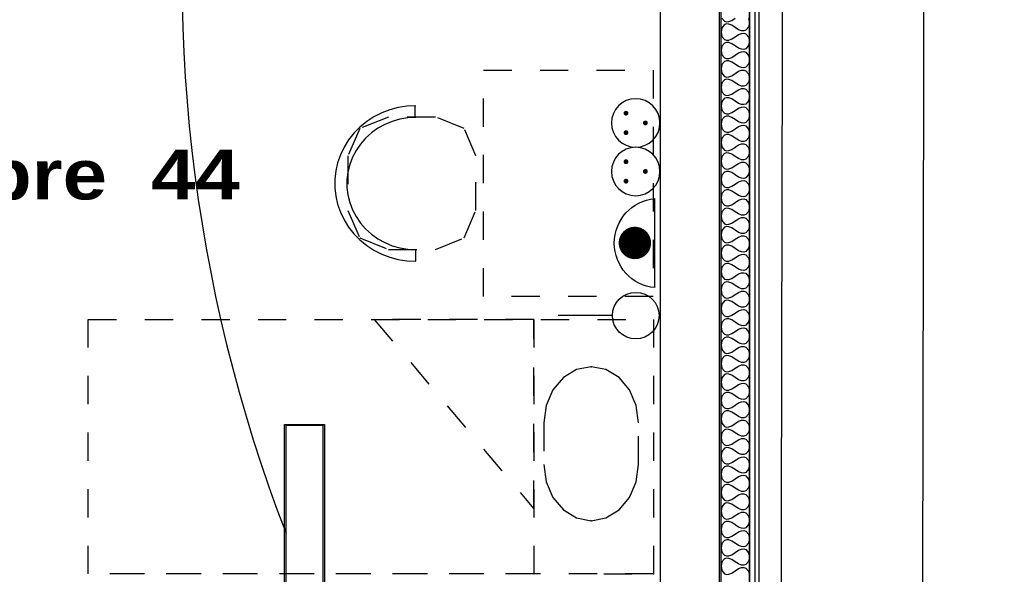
# Model space of a CAD drawing. Header units: millimetres. Extents: x -11.8 to 86.8, y 45.9 to 95.9.
# Tile 97 of 108: x 42.2 to 45.7, y 77.9 to 79.9. Entities that reach past the tile are written whole.
import ezdxf

# ---------------------------------------------------------------- set-up
doc = ezdxf.new("R2010")
doc.units = ezdxf.units.MM
doc.header["$MEASUREMENT"] = 0
doc.linetypes.add('PC_DASH_1', pattern=[0.055556, 0.027778, -0.027778])
doc.layers.add('CFO', color=6, linetype='Continuous')
doc.layers.add('Structure etage', color=7, linetype='Continuous')
doc.styles.get("Standard").update_dxf_attribs({"font": 'BKANT.TTF'})

# ---------------------------------------------------------------- blocks, each defined once
blk = doc.blocks.new('FILMED254')
for points in [[(-0.6382, -0.0753), (0.6368, -0.0753), (0.6368, 0.0667), (-0.6382, 0.0667)], [(-0.6357, -0.0693), (0.6343, -0.0693), (0.6343, 0.0607), (-0.6357, 0.0607)]]:
    blk.add_lwpolyline(points, close=True)
blk = doc.blocks.new('PCEN')
at = {"const_width": 0.025}
for points in [[(-0.101, 0.359, 1), (-0.076, 0.359, 1)], [(0.099, 0.359, 1), (0.124, 0.359, 1)], [(-0.001, 0.159, 1), (0.024, 0.159, 1)]]:
    blk.add_lwpolyline(points, format="xyb", close=True, dxfattribs=at)
blk.add_circle((0.012, 0.259), 0.25)
blk = doc.blocks.new('SA')
blk.add_line((0.1176, 0.2603), (0.3651, 0.5078))
blk.add_circle((0.0116, 0.1542), 0.15)
blk = doc.blocks.new('ADEC')
blk.add_line((-0.2995, 0.0875), (0.2045, 0.0875))
blk.add_arc((-0.0475, 0.111), 0.2531, 185.3373, 354.6627)
blk = doc.blocks.new('AP2')
at = {"const_width": 0.193}
blk.add_lwpolyline([(-0.088, -0.238, 1), (0.104, -0.238, 1)], format="xyb", close=True, dxfattribs=at)
at = {"xscale": 2.1, "yscale": 2.1, "zscale": 2.1}
blk.add_blockref('ADEC', (0.106, -0.185), dxfattribs=at)
blk = doc.blocks.new('PD_15601')
at = {"layer": 'Structure etage', "color": 0}
for points in [[(44.7137, -14.7291), (44.7001, -21.3538), (44.3795, -21.3538), (39.4473, -21.354), (39.4532, -34.181), (27.2072, -36.2019), (29.3746, -49.2673), (48.9843, -46.0025), (46.788, -32.7539), (49.7819, -32.2307), (46.846, -14.7291), (44.7137, -14.7291)], [(45.2126, -15.2291), (45.1991, -21.8538), (44.3795, -21.8538), (39.9454, -21.854), (39.8696, -34.5816), (27.782, -36.6116), (29.7859, -48.6914), (48.4093, -45.5919), (46.2136, -32.3471), (49.2072, -31.8241), (46.4224, -15.2291), (45.2126, -15.2291)]]:
    blk.add_lwpolyline(points, dxfattribs=at)
blk = doc.blocks.new('PD_15600')
at = {"layer": 'Structure etage'}
blk.add_blockref('PD_15601', (0, 0), dxfattribs=at)
blk = doc.blocks.new('PD_16049')
at = {"layer": 'Structure etage', "color": 0, "linetype": 'PC_DASH_1'}
blk.add_lwpolyline([(43.8667, -18.2659), (43.8667, -18.4124), (43.8749, -18.4738), (43.8987, -18.5293), (43.9358, -18.5733), (43.9825, -18.6015), (44.0342, -18.6112), (44.086, -18.6015), (44.1327, -18.5733), (44.1698, -18.5293), (44.1936, -18.4738), (44.2018, -18.4124), (44.2018, -18.2659), (44.1936, -18.2044), (44.1698, -18.149), (44.1327, -18.105), (44.086, -18.0768), (44.0342, -18.067), (43.9825, -18.0768), (43.9358, -18.105), (43.8987, -18.149), (43.8749, -18.2044), (43.8667, -18.2659)], dxfattribs=at)
at = {"layer": 'Structure etage', "color": 0}
for p in [(44.0342, -18.067), (44.0342, -18.6112)]:
    blk.add_point(p, dxfattribs=at)
blk = doc.blocks.new('PD_16048')
at = {"layer": 'Structure etage', "color": 0, "linetype": 'PC_DASH_1'}
blk.add_line((44.0783, -18.7996), (44.2547, -18.7996), dxfattribs=at)
for points in [[(44.2547, -17.8996), (44.2547, -18.7996), (42.256, -18.7996), (42.256, -17.8996), (44.2547, -17.8996)], [(43.8315, -17.8996), (43.8315, -18.7996), (42.256, -18.7996), (42.256, -17.8996), (43.8315, -17.8996)], [(43.8315, -18.5694), (43.8315, -17.8996), (43.2672, -17.8996), (43.8315, -18.5694)]]:
    blk.add_lwpolyline(points, dxfattribs=at)
at = {"layer": 'Structure etage', "color": 0}
blk.add_point((44.2547, -18.7996), dxfattribs=at)
at = {"layer": 'Structure etage'}
blk.add_blockref('PD_16049', (0, 0), dxfattribs=at)
blk = doc.blocks.new('PD_16054')
at = {"layer": 'Structure etage', "color": 0, "linetype": 'PC_DASH_1'}
for p, q in [((43.4101, -17.1453), (43.4101, -17.1844)), ((43.4144, -17.6941), (43.4144, -17.6529))]:
    blk.add_line(p, q, dxfattribs=at)
for points in [[(43.4136, -17.1443), (43.3826, -17.146), (43.352, -17.1508), (43.3221, -17.1587), (43.2933, -17.1698), (43.2659, -17.1837), (43.2402, -17.2004), (43.2165, -17.2197), (43.1952, -17.2413), (43.1764, -17.265), (43.1604, -17.2905), (43.1474, -17.3176), (43.1375, -17.3458), (43.1308, -17.3748), (43.1275, -17.4044), (43.1275, -17.4342), (43.1308, -17.4638), (43.1375, -17.4929), (43.1474, -17.5211), (43.1604, -17.5481), (43.1764, -17.5737), (43.1952, -17.5974), (43.2165, -17.619), (43.2402, -17.6383), (43.2659, -17.655), (43.2933, -17.6689), (43.3221, -17.6799), (43.352, -17.6879), (43.3826, -17.6927), (43.4136, -17.6943)], [(43.4136, -17.1855), (43.3853, -17.1871), (43.3574, -17.1918), (43.3302, -17.1996), (43.3042, -17.2103), (43.2797, -17.2239), (43.2569, -17.2402), (43.2363, -17.2588), (43.2181, -17.2797), (43.2025, -17.3024), (43.1898, -17.3267), (43.1801, -17.3523), (43.1736, -17.3787), (43.1703, -17.4057), (43.1703, -17.4329), (43.1736, -17.4599), (43.1801, -17.4864), (43.1898, -17.5119), (43.2025, -17.5363), (43.2181, -17.559), (43.2363, -17.5798), (43.2569, -17.5985), (43.2797, -17.6147), (43.3042, -17.6283), (43.3302, -17.6391), (43.3574, -17.6469), (43.3853, -17.6516), (43.4136, -17.6532)], [(43.174, -17.3219), (43.174, -17.5146), (43.216, -17.6118), (43.3173, -17.6521), (43.4834, -17.6521), (43.5847, -17.6118), (43.6267, -17.5146), (43.6267, -17.3219), (43.5847, -17.2246), (43.4834, -17.1844), (43.3173, -17.1844), (43.216, -17.2246), (43.174, -17.3219)]]:
    blk.add_lwpolyline(points, dxfattribs=at)
at = {"layer": 'Structure etage', "color": 0}
blk.add_point((43.6267, -17.4182), dxfattribs=at)
blk = doc.blocks.new('PD_16453')
at = {"layer": 'Structure etage', "color": 0}
for points in [[(44.5934, -14.1165), (44.5934, -21.2795), (44.4931, -21.2795), (44.4931, -14.1165), (44.5934, -14.1165)], [(44.4962, -16.8343), (44.5056, -16.8452), (44.5127, -16.8476), (44.5213, -16.847), (44.5315, -16.8431), (44.5432, -16.8352)], [(44.5902, -16.8361), (44.5934, -16.8515), (44.5902, -16.8669), (44.5808, -16.8778), (44.5738, -16.8801), (44.5652, -16.8796), (44.555, -16.8757), (44.5432, -16.8678), (44.5315, -16.8599), (44.5213, -16.8559), (44.5127, -16.8554), (44.5056, -16.8577), (44.4962, -16.8686), (44.4931, -16.884), (44.4962, -16.8995), (44.5056, -16.9103), (44.5127, -16.9127), (44.5213, -16.9121), (44.5315, -16.9082), (44.5432, -16.9003), (44.555, -16.8924), (44.5652, -16.8885), (44.5738, -16.888), (44.5808, -16.8903), (44.5902, -16.9012), (44.5934, -16.9166), (44.5902, -16.932), (44.5808, -16.9429), (44.5738, -16.9452), (44.5652, -16.9447), (44.555, -16.9408), (44.5432, -16.9329), (44.5315, -16.925), (44.5213, -16.9211), (44.5127, -16.9205), (44.5056, -16.9228), (44.4962, -16.9337), (44.4931, -16.9492), (44.4962, -16.9646), (44.5056, -16.9755), (44.5127, -16.9778), (44.5213, -16.9773), (44.5315, -16.9733), (44.5432, -16.9654), (44.555, -16.9575), (44.5652, -16.9536), (44.5738, -16.9531), (44.5808, -16.9554), (44.5902, -16.9663), (44.5934, -16.9817), (44.5902, -16.9971), (44.5808, -17.008), (44.5738, -17.0103), (44.5652, -17.0098), (44.555, -17.0059), (44.5432, -16.998), (44.5315, -16.9901), (44.5213, -16.9862), (44.5127, -16.9856), (44.5056, -16.988), (44.4962, -16.9989), (44.4931, -17.0143), (44.4962, -17.0297), (44.5056, -17.0406), (44.5127, -17.0429), (44.5213, -17.0424), (44.5315, -17.0385), (44.5432, -17.0306), (44.555, -17.0227), (44.5652, -17.0187), (44.5738, -17.0182), (44.5808, -17.0205), (44.5902, -17.0314), (44.5934, -17.0468), (44.5902, -17.0623), (44.5808, -17.0731), (44.5738, -17.0755), (44.5652, -17.0749), (44.555, -17.071), (44.5432, -17.0631), (44.5315, -17.0552), (44.5213, -17.0513), (44.5127, -17.0508), (44.5056, -17.0531), (44.4962, -17.064), (44.4931, -17.0794), (44.4962, -17.0948), (44.5056, -17.1057), (44.5127, -17.108), (44.5213, -17.1075), (44.5315, -17.1036), (44.5432, -17.0957), (44.555, -17.0878), (44.5652, -17.0838), (44.5738, -17.0833), (44.5808, -17.0856), (44.5902, -17.0965), (44.5934, -17.112), (44.5902, -17.1274), (44.5808, -17.1383), (44.5738, -17.1406), (44.5652, -17.1401), (44.555, -17.1361), (44.5432, -17.1282), (44.5315, -17.1203), (44.5213, -17.1164), (44.5127, -17.1159), (44.5056, -17.1182), (44.4962, -17.1291), (44.4931, -17.1445), (44.4962, -17.1599), (44.5056, -17.1708), (44.5127, -17.1731), (44.5213, -17.1726), (44.5315, -17.1687), (44.5432, -17.1608), (44.555, -17.1529), (44.5652, -17.149), (44.5738, -17.1484), (44.5808, -17.1508), (44.5902, -17.1616), (44.5934, -17.1771), (44.5902, -17.1925), (44.5808, -17.2034), (44.5738, -17.2057), (44.5652, -17.2052), (44.555, -17.2013), (44.5432, -17.1934), (44.5315, -17.1855), (44.5213, -17.1815), (44.5127, -17.181), (44.5056, -17.1833), (44.4962, -17.1942), (44.4931, -17.2096), (44.4962, -17.2251), (44.5056, -17.2359), (44.5127, -17.2383), (44.5213, -17.2377), (44.5315, -17.2338), (44.5432, -17.2259), (44.555, -17.218), (44.5652, -17.2141), (44.5738, -17.2136), (44.5808, -17.2159), (44.5902, -17.2268), (44.5934, -17.2422), (44.5902, -17.2576), (44.5808, -17.2685), (44.5738, -17.2708), (44.5652, -17.2703), (44.555, -17.2664), (44.5432, -17.2585), (44.5315, -17.2506), (44.5213, -17.2466), (44.5127, -17.2461), (44.5056, -17.2484), (44.4962, -17.2593), (44.4931, -17.2747), (44.4962, -17.2902), (44.5056, -17.3011), (44.5127, -17.3034), (44.5213, -17.3029), (44.5315, -17.2989), (44.5432, -17.291), (44.555, -17.2831), (44.5652, -17.2792), (44.5738, -17.2787), (44.5808, -17.281), (44.5902, -17.2919), (44.5934, -17.3073), (44.5902, -17.3227), (44.5808, -17.3336), (44.5738, -17.3359), (44.5652, -17.3354), (44.555, -17.3315), (44.5432, -17.3236), (44.5315, -17.3157), (44.5213, -17.3118), (44.5127, -17.3112), (44.5056, -17.3136), (44.4962, -17.3244), (44.4931, -17.3399), (44.4962, -17.3553), (44.5056, -17.3662), (44.5127, -17.3685), (44.5213, -17.368), (44.5315, -17.364), (44.5432, -17.3561), (44.555, -17.3482), (44.5652, -17.3443), (44.5738, -17.3438), (44.5808, -17.3461), (44.5902, -17.357), (44.5934, -17.3724), (44.5902, -17.3879), (44.5808, -17.3987), (44.5738, -17.4011), (44.5652, -17.4005), (44.555, -17.3966), (44.5432, -17.3887), (44.5315, -17.3808), (44.5213, -17.3769), (44.5127, -17.3764), (44.5056, -17.3787), (44.4962, -17.3896), (44.4931, -17.405), (44.4962, -17.4204), (44.5056, -17.4313), (44.5127, -17.4336), (44.5213, -17.4331), (44.5315, -17.4292), (44.5432, -17.4213), (44.555, -17.4134), (44.5652, -17.4094), (44.5738, -17.4089), (44.5808, -17.4112), (44.5902, -17.4221), (44.5934, -17.4375), (44.5902, -17.453), (44.5808, -17.4639), (44.5738, -17.4662), (44.5652, -17.4657), (44.555, -17.4617), (44.5432, -17.4538), (44.5315, -17.4459), (44.5213, -17.442), (44.5127, -17.4415), (44.5056, -17.4438), (44.4962, -17.4547), (44.4931, -17.4701), (44.4962, -17.4855), (44.5056, -17.4964), (44.5127, -17.4987), (44.5213, -17.4982), (44.5315, -17.4943), (44.5432, -17.4864), (44.555, -17.4785), (44.5652, -17.4746), (44.5738, -17.474), (44.5808, -17.4764), (44.5902, -17.4872), (44.5934, -17.5027), (44.5902, -17.5181), (44.5808, -17.529), (44.5738, -17.5313), (44.5652, -17.5308), (44.555, -17.5268), (44.5432, -17.5189), (44.5315, -17.511), (44.5213, -17.5071), (44.5127, -17.5066), (44.5056, -17.5089), (44.4962, -17.5198), (44.4931, -17.5352), (44.4962, -17.5506), (44.5056, -17.5615), (44.5127, -17.5638), (44.5213, -17.5633), (44.5315, -17.5594), (44.5432, -17.5515), (44.555, -17.5436), (44.5652, -17.5397), (44.5738, -17.5392), (44.5808, -17.5415), (44.5902, -17.5524), (44.5934, -17.5678), (44.5902, -17.5832), (44.5808, -17.5941), (44.5738, -17.5964), (44.5652, -17.5959), (44.555, -17.592), (44.5432, -17.5841), (44.5315, -17.5762), (44.5213, -17.5722), (44.5127, -17.5717), (44.5056, -17.574), (44.4962, -17.5849), (44.4931, -17.6003), (44.4962, -17.6158), (44.5056, -17.6266), (44.5127, -17.629), (44.5213, -17.6284), (44.5315, -17.6245), (44.5432, -17.6166), (44.555, -17.6087), (44.5652, -17.6048), (44.5738, -17.6043), (44.5808, -17.6066), (44.5902, -17.6175), (44.5934, -17.6329), (44.5902, -17.6483), (44.5808, -17.6592), (44.5738, -17.6615), (44.5652, -17.661), (44.555, -17.6571), (44.5432, -17.6492), (44.5315, -17.6413), (44.5213, -17.6374), (44.5127, -17.6368), (44.5056, -17.6391), (44.4962, -17.65), (44.4931, -17.6655), (44.4962, -17.6809), (44.5056, -17.6918), (44.5127, -17.6941), (44.5213, -17.6936), (44.5315, -17.6896), (44.5432, -17.6817), (44.555, -17.6738), (44.5652, -17.6699), (44.5738, -17.6694), (44.5808, -17.6717), (44.5902, -17.6826), (44.5934, -17.698), (44.5902, -17.7134), (44.5808, -17.7243), (44.5738, -17.7266), (44.5652, -17.7261), (44.555, -17.7222), (44.5432, -17.7143), (44.5315, -17.7064), (44.5213, -17.7025), (44.5127, -17.7019), (44.5056, -17.7043), (44.4962, -17.7152), (44.4931, -17.7306), (44.4962, -17.746), (44.5056, -17.7569), (44.5127, -17.7592), (44.5213, -17.7587), (44.5315, -17.7548), (44.5432, -17.7469), (44.555, -17.739), (44.5652, -17.735), (44.5738, -17.7345), (44.5808, -17.7368), (44.5902, -17.7477), (44.5934, -17.7631), (44.5902, -17.7786), (44.5808, -17.7894), (44.5738, -17.7918), (44.5652, -17.7912), (44.555, -17.7873), (44.5432, -17.7794), (44.5315, -17.7715), (44.5213, -17.7676), (44.5127, -17.7671), (44.5056, -17.7694), (44.4962, -17.7803), (44.4931, -17.7957), (44.4962, -17.8111), (44.5056, -17.822), (44.5127, -17.8243), (44.5213, -17.8238), (44.5315, -17.8199), (44.5432, -17.812), (44.555, -17.8041), (44.5652, -17.8001), (44.5738, -17.7996), (44.5808, -17.8019), (44.5902, -17.8128), (44.5934, -17.8283), (44.5902, -17.8437), (44.5808, -17.8546), (44.5738, -17.8569), (44.5652, -17.8564), (44.555, -17.8524), (44.5432, -17.8445), (44.5315, -17.8366), (44.5213, -17.8327), (44.5127, -17.8322), (44.5056, -17.8345), (44.4962, -17.8454), (44.4931, -17.8608), (44.4962, -17.8762), (44.5056, -17.8871), (44.5127, -17.8894), (44.5213, -17.8889), (44.5315, -17.885), (44.5432, -17.8771), (44.555, -17.8692), (44.5652, -17.8653), (44.5738, -17.8647), (44.5808, -17.8671), (44.5902, -17.8779), (44.5934, -17.8934), (44.5902, -17.9088), (44.5808, -17.9197), (44.5738, -17.922), (44.5652, -17.9215), (44.555, -17.9176), (44.5432, -17.9097), (44.5315, -17.9017), (44.5213, -17.8978), (44.5127, -17.8973), (44.5056, -17.8996), (44.4962, -17.9105), (44.4931, -17.9259), (44.4962, -17.9414), (44.5056, -17.9522), (44.5127, -17.9546), (44.5213, -17.954), (44.5315, -17.9501), (44.5432, -17.9422), (44.555, -17.9343), (44.5652, -17.9304), (44.5738, -17.9299), (44.5808, -17.9322), (44.5902, -17.9431), (44.5934, -17.9585), (44.5902, -17.9739), (44.5808, -17.9848), (44.5738, -17.9871), (44.5652, -17.9866), (44.555, -17.9827), (44.5432, -17.9748), (44.5315, -17.9669), (44.5213, -17.9629), (44.5127, -17.9624), (44.5056, -17.9647), (44.4962, -17.9756), (44.4931, -17.991), (44.4962, -18.0065), (44.5056, -18.0174), (44.5127, -18.0197), (44.5213, -18.0192), (44.5315, -18.0152), (44.5432, -18.0073), (44.555, -17.9994), (44.5652, -17.9955), (44.5738, -17.995), (44.5808, -17.9973), (44.5902, -18.0082), (44.5934, -18.0236), (44.5902, -18.039), (44.5808, -18.0499), (44.5738, -18.0522), (44.5652, -18.0517), (44.555, -18.0478), (44.5432, -18.0399), (44.5315, -18.032), (44.5213, -18.0281), (44.5127, -18.0275), (44.5056, -18.0299), (44.4962, -18.0407), (44.4931, -18.0562), (44.4962, -18.0716), (44.5056, -18.0825), (44.5127, -18.0848), (44.5213, -18.0843), (44.5315, -18.0803), (44.5432, -18.0724), (44.555, -18.0645), (44.5652, -18.0606), (44.5738, -18.0601), (44.5808, -18.0624), (44.5902, -18.0733), (44.5934, -18.0887), (44.5902, -18.1042), (44.5808, -18.115), (44.5738, -18.1174), (44.5652, -18.1168), (44.555, -18.1129), (44.5432, -18.105), (44.5315, -18.0971), (44.5213, -18.0932), (44.5127, -18.0927), (44.5056, -18.095), (44.4962, -18.1059), (44.4931, -18.1213), (44.4962, -18.1367), (44.5056, -18.1476), (44.5127, -18.1499), (44.5213, -18.1494), (44.5315, -18.1455), (44.5432, -18.1376), (44.555, -18.1297), (44.5652, -18.1257), (44.5738, -18.1252), (44.5808, -18.1275), (44.5902, -18.1384), (44.5934, -18.1538), (44.5902, -18.1693), (44.5808, -18.1802), (44.5738, -18.1825), (44.5652, -18.182), (44.555, -18.178), (44.5432, -18.1701), (44.5315, -18.1622), (44.5213, -18.1583), (44.5127, -18.1578), (44.5056, -18.1601), (44.4962, -18.171), (44.4931, -18.1864), (44.4962, -18.2018), (44.5056, -18.2127), (44.5127, -18.215), (44.5213, -18.2145), (44.5315, -18.2106), (44.5432, -18.2027), (44.555, -18.1948), (44.5652, -18.1909), (44.5738, -18.1903), (44.5808, -18.1927), (44.5902, -18.2035), (44.5934, -18.219), (44.5902, -18.2344), (44.5808, -18.2453), (44.5738, -18.2476), (44.5652, -18.2471), (44.555, -18.2431), (44.5432, -18.2352), (44.5315, -18.2273), (44.5213, -18.2234), (44.5127, -18.2229), (44.5056, -18.2252), (44.4962, -18.2361), (44.4931, -18.2515), (44.4962, -18.2669), (44.5056, -18.2778), (44.5127, -18.2801), (44.5213, -18.2796), (44.5315, -18.2757), (44.5432, -18.2678), (44.555, -18.2599), (44.5652, -18.256), (44.5738, -18.2555), (44.5808, -18.2578), (44.5902, -18.2687), (44.5934, -18.2841), (44.5902, -18.2995), (44.5808, -18.3104), (44.5738, -18.3127), (44.5652, -18.3122), (44.555, -18.3083), (44.5432, -18.3004), (44.5315, -18.2925), (44.5213, -18.2885), (44.5127, -18.288), (44.5056, -18.2903), (44.4962, -18.3012), (44.4931, -18.3166), (44.4962, -18.3321), (44.5056, -18.3429), (44.5127, -18.3453), (44.5213, -18.3447), (44.5315, -18.3408), (44.5432, -18.3329), (44.555, -18.325), (44.5652, -18.3211), (44.5738, -18.3206), (44.5808, -18.3229), (44.5902, -18.3338), (44.5934, -18.3492), (44.5902, -18.3646), (44.5808, -18.3755), (44.5738, -18.3778), (44.5652, -18.3773), (44.555, -18.3734), (44.5432, -18.3655), (44.5315, -18.3576), (44.5213, -18.3536), (44.5127, -18.3531), (44.5056, -18.3554), (44.4962, -18.3663), (44.4931, -18.3818), (44.4962, -18.3972), (44.5056, -18.4081), (44.5127, -18.4104), (44.5213, -18.4099), (44.5315, -18.4059), (44.5432, -18.398), (44.555, -18.3901), (44.5652, -18.3862), (44.5738, -18.3857), (44.5808, -18.388), (44.5902, -18.3989), (44.5934, -18.4143), (44.5902, -18.4297), (44.5808, -18.4406), (44.5738, -18.4429), (44.5652, -18.4424), (44.555, -18.4385), (44.5432, -18.4306), (44.5315, -18.4227), (44.5213, -18.4188), (44.5127, -18.4182), (44.5056, -18.4206), (44.4962, -18.4314), (44.4931, -18.4469), (44.4962, -18.4623), (44.5056, -18.4732), (44.5127, -18.4755), (44.5213, -18.475), (44.5315, -18.4711), (44.5432, -18.4632), (44.555, -18.4553), (44.5652, -18.4513), (44.5738, -18.4508), (44.5808, -18.4531), (44.5902, -18.464), (44.5934, -18.4794), (44.5902, -18.4949), (44.5808, -18.5057), (44.5738, -18.5081), (44.5652, -18.5075), (44.555, -18.5036), (44.5432, -18.4957), (44.5315, -18.4878), (44.5213, -18.4839), (44.5127, -18.4834), (44.5056, -18.4857), (44.4962, -18.4966), (44.4931, -18.512), (44.4962, -18.5274), (44.5056, -18.5383), (44.5127, -18.5406), (44.5213, -18.5401), (44.5315, -18.5362), (44.5432, -18.5283), (44.555, -18.5204), (44.5652, -18.5164), (44.5738, -18.5159), (44.5808, -18.5182), (44.5902, -18.5291), (44.5934, -18.5446), (44.5902, -18.56), (44.5808, -18.5709), (44.5738, -18.5732), (44.5652, -18.5727), (44.555, -18.5687), (44.5432, -18.5608), (44.5315, -18.5529), (44.5213, -18.549), (44.5127, -18.5485), (44.5056, -18.5508), (44.4962, -18.5617), (44.4931, -18.5771), (44.4962, -18.5925), (44.5056, -18.6034), (44.5127, -18.6057), (44.5213, -18.6052), (44.5315, -18.6013), (44.5432, -18.5934), (44.555, -18.5855), (44.5652, -18.5816), (44.5738, -18.581), (44.5808, -18.5834), (44.5902, -18.5942), (44.5934, -18.6097), (44.5902, -18.6251), (44.5808, -18.636), (44.5738, -18.6383), (44.5652, -18.6378), (44.555, -18.6339), (44.5432, -18.6259), (44.5315, -18.618), (44.5213, -18.6141), (44.5127, -18.6136), (44.5056, -18.6159), (44.4962, -18.6268), (44.4931, -18.6422), (44.4962, -18.6577), (44.5056, -18.6685), (44.5127, -18.6709), (44.5213, -18.6703), (44.5315, -18.6664), (44.5432, -18.6585), (44.555, -18.6506), (44.5652, -18.6467), (44.5738, -18.6462), (44.5808, -18.6485), (44.5902, -18.6594), (44.5934, -18.6748), (44.5902, -18.6902), (44.5808, -18.7011), (44.5738, -18.7034), (44.5652, -18.7029), (44.555, -18.699), (44.5432, -18.6911), (44.5315, -18.6832), (44.5213, -18.6792), (44.5127, -18.6787), (44.5056, -18.681), (44.4962, -18.6919), (44.4931, -18.7073), (44.4962, -18.7228), (44.5056, -18.7337), (44.5127, -18.736), (44.5213, -18.7355), (44.5315, -18.7315), (44.5432, -18.7236), (44.555, -18.7157), (44.5652, -18.7118), (44.5738, -18.7113), (44.5808, -18.7136), (44.5902, -18.7245), (44.5934, -18.7399), (44.5902, -18.7553), (44.5808, -18.7662), (44.5738, -18.7685), (44.5652, -18.768), (44.555, -18.7641), (44.5432, -18.7562), (44.5315, -18.7483), (44.5213, -18.7444), (44.5127, -18.7438), (44.5056, -18.7462), (44.4962, -18.757), (44.4931, -18.7725), (44.4962, -18.7879), (44.5056, -18.7988), (44.5127, -18.8011), (44.5213, -18.8006), (44.5315, -18.7966), (44.5432, -18.7887), (44.555, -18.7808), (44.5652, -18.7769), (44.5738, -18.7764), (44.5808, -18.7787), (44.5902, -18.7896), (44.5934, -18.805)]]:
    blk.add_lwpolyline(points, dxfattribs=at)

msp = doc.modelspace()

# ---------------------------------------------------------------- linework, layer by layer
at = {"layer": 'CFO'}
msp.add_arc((48.2276, 80.0137), 5.4613, 171.8356, 201.1529, dxfattribs=at)
at = {"layer": 'Structure etage', "color": 0}
for p, q in [((44.6665, 75.52), (44.6665, 82.6315)), ((44.4565, 81.9848), (44.4565, 75.7323))]:
    msp.add_line(p, q, dxfattribs=at)
for points in [[(44.2749, 75.3843), (44.8071, 75.3843), (44.8071, 82.6173), (44.7921, 82.6173), (44.6721, 82.6173), (44.6721, 82.6023), (44.7921, 82.6023), (44.7921, 75.3993), (44.2749, 75.3993), (44.2749, 75.52), (44.2599, 75.52), (44.2599, 75.3843), (44.2749, 75.3843)], [(44.6721, 75.4193), (44.7724, 75.4193), (44.7724, 82.5823), (44.6721, 82.5823), (44.6721, 75.5193), (44.2949, 75.5193), (44.2949, 75.4193), (44.6721, 75.4193)], [(44.6719, 82.346), (44.6719, 75.5273), (44.5185, 75.5273), (39.2507, 75.5271), (39.2521, 62.82), (26.9642, 60.7871), (29.2683, 47.0309), (49.5807, 50.409), (47.3909, 63.6439), (50.3766, 64.1489), (47.3516, 82.3333), (44.6719, 82.346)]]:
    msp.add_lwpolyline(points, dxfattribs=at)
at = {"layer": 'Structure etage', "color": 0, "linetype": 'PC_DASH_1'}
msp.add_lwpolyline([(43.8322, 78.8804), (43.8322, 79.6804), (44.4318, 79.6804), (44.4318, 78.8804), (43.8322, 78.8804)], dxfattribs=at)

# ---------------------------------------------------------------- block references
at = {"layer": 'CFO', "lineweight": -3}
for name, p, xscale, yscale, zscale, rotation in [('PCEN', (44.4594, 79.4976), -0.342999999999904, 0.342999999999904, 0.3430000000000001, 90), ('PCEN', (44.4594, 79.3261), -0.342999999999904, 0.342999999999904, 0.3430000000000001, 90), ('SA', (44.435, 78.8678), 0.5488000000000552, 0.5487999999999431, 0.5488000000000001, 134.9999999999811)]:
    msp.add_blockref(name, p, dxfattribs=dict(at, xscale=xscale, yscale=yscale, zscale=zscale, rotation=rotation))
at = {"layer": 'CFO', "xscale": -0.297552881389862, "yscale": 0.2975528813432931, "zscale": 0.2975528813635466, "rotation": 270}
msp.add_blockref('AP2', (44.4385, 79.0669), dxfattribs=at)
at = {"layer": 'CFO', "xscale": -1, "rotation": 270}
msp.add_blockref('FILMED254', (43.2036, 77.7906), dxfattribs=at)
at = {"layer": 'Structure etage'}
for name in ['PD_16453', 'PD_15600', 'PD_16054', 'PD_16048']:
    msp.add_blockref(name, (0.1791, 96.6988), dxfattribs=at)

# ---------------------------------------------------------------- texts
at = {"layer": 'Structure etage', "color": 0, "insert": (41.2799, 79.3993), "char_height": 0.176205, "width": 1.693333, "attachment_point": 1}
msp.add_mtext('{\\fArial Black|b0|i0|c0|p34;Chambre  44}', dxfattribs=at)

doc.saveas('drawing.dxf')
